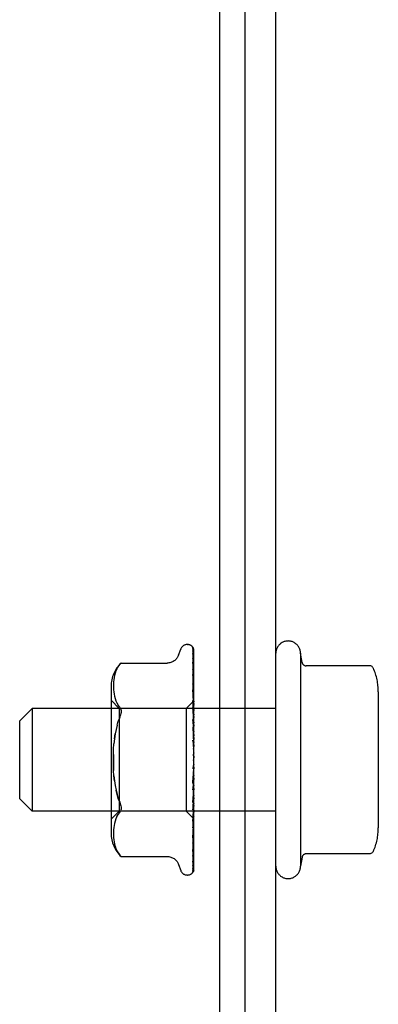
# Model space of a CAD drawing. Header units: inches. Extents: x 0 to 293, y 0 to 190.
# Tile 4 of 104: x 123.195 to 124.07, y 22.647 to 25.051. Entities that reach past the tile are written whole.
import ezdxf

# ---------------------------------------------------------------- set-up
doc = ezdxf.new("R2010")
doc.units = ezdxf.units.IN
doc.header["$LTSCALE"] = 16.12069
doc.header["$MEASUREMENT"] = 0
doc.linetypes.add('HIDDEN', pattern=[0.2, 0.1, -0.1])
doc.layers.get('0').update_dxf_attribs({"linetype": 'CONTINUOUS'})
doc.layers.add('DEFAULT_2', color=8, linetype='HIDDEN')

msp = doc.modelspace()

# ---------------------------------------------------------------- linework, layer by layer
at = {"color": 7, "linetype": 'Continuous'}
for p, q in [((123.6823, 38.2442), (123.6823, 20.4317)), ((123.7448, 20.4942), (123.7448, 38.1192))]:
    msp.add_line(p, q, dxfattribs=at)
at = {"color": 3, "linetype": 'Continuous'}
msp.add_line((123.8198, 20.2442), (123.8198, 38.1242), dxfattribs=at)
at = {"layer": 'DEFAULT_2', "color": 8, "linetype": 'HIDDEN'}
for p, q in [((123.5821, 23.4995), (123.5876, 23.5145)), ((123.6033, 23.5255), (123.6041, 23.5255)), ((123.616, 23.5197), (123.616, 23.5198)), ((123.617, 23.5037), (123.6171, 23.5028)), ((123.6171, 23.5163), (123.619, 23.3863)), ((123.6171, 23.5084), (123.619, 23.3836)), ((123.6198, 23.2534), (123.6198, 23.5139)), ((123.8798, 23.5042), (123.8798, 22.9842)), ((123.8838, 23.4819), (123.8798, 23.5042)), ((123.442, 23.4802), (123.4421, 23.4803)), ((123.4421, 23.4803), (123.5546, 23.4803)), ((123.6171, 23.5028), (123.619, 23.3799)), ((123.6171, 23.4908), (123.619, 23.3746)), ((123.6171, 23.4822), (123.6171, 23.4818)), ((123.6171, 23.4818), (123.619, 23.3686)), ((123.4275, 23.4556), (123.426, 23.4501)), ((123.4295, 23.461), (123.4275, 23.4555)), ((123.432, 23.4663), (123.4295, 23.4609)), ((123.6171, 23.4645), (123.6171, 23.4644)), ((123.6171, 23.4644), (123.619, 23.3609)), ((124.0485, 23.4736), (123.8937, 23.4736)), ((123.4236, 23.4344), (123.4233, 23.4293)), ((123.4241, 23.4395), (123.4236, 23.4343)), ((123.4249, 23.4448), (123.4241, 23.4394)), ((123.426, 23.4501), (123.4249, 23.4447)), ((123.6179, 23.4459), (123.6171, 23.4523)), ((123.6171, 23.4522), (123.619, 23.3528)), ((123.6198, 23.429), (123.6191, 23.4349)), ((123.4177, 23.4238), (123.4177, 23.0646)), ((123.4233, 23.4294), (123.4233, 23.4245)), ((123.4233, 23.4246), (123.4233, 23.4197)), ((123.4233, 23.4198), (123.4236, 23.4149)), ((123.4236, 23.4149), (123.4241, 23.4099)), ((123.4241, 23.4099), (123.4249, 23.4047)), ((123.6171, 23.43), (123.619, 23.343)), ((123.6171, 23.4149), (123.6171, 23.4151)), ((123.6171, 23.4151), (123.619, 23.3331)), ((123.6183, 23.4033), (123.6171, 23.4149)), ((124.0698, 23.4104), (124.0698, 23.0781)), ((123.4377, 23.3695), (123.4177, 23.3895)), ((123.4249, 23.4048), (123.426, 23.3993)), ((123.426, 23.3994), (123.4275, 23.3938)), ((123.4275, 23.3939), (123.4295, 23.3883)), ((123.4295, 23.3883), (123.432, 23.3829)), ((123.6196, 23.3883), (123.6008, 23.3695)), ((123.6171, 23.3888), (123.619, 23.3215)), ((123.6196, 23.3883), (123.619, 23.3876)), ((123.6198, 23.3881), (123.619, 23.3875)), ((123.619, 23.3875), (123.619, 23.3876)), ((123.619, 23.3863), (123.619, 23.3862)), ((123.6198, 23.3863), (123.619, 23.3837)), ((123.619, 23.3836), (123.619, 23.3837)), ((123.6198, 23.3885), (123.6196, 23.3883)), ((123.1948, 23.3392), (123.2248, 23.3692)), ((123.8198, 23.3692), (123.2248, 23.3692)), ((123.2248, 23.3692), (123.2248, 23.1192)), ((123.432, 23.3829), (123.4351, 23.3778)), ((123.4387, 23.3729), (123.4351, 23.3778)), ((123.6008, 23.3695), (123.4377, 23.3695)), ((123.4377, 23.3695), (123.4377, 23.119)), ((123.6008, 23.3695), (123.6008, 23.119)), ((123.6171, 23.3715), (123.6171, 23.3718)), ((123.6171, 23.3718), (123.619, 23.3101)), ((123.6198, 23.343), (123.6171, 23.3715)), ((123.619, 23.3799), (123.619, 23.3797)), ((123.6198, 23.3773), (123.619, 23.3797)), ((123.6198, 23.379), (123.619, 23.3749)), ((123.619, 23.3746), (123.619, 23.3749)), ((123.619, 23.3686), (123.619, 23.3685)), ((123.619, 23.3685), (123.619, 23.3684)), ((123.6198, 23.3643), (123.619, 23.3684)), ((123.6198, 23.3668), (123.619, 23.3613)), ((123.619, 23.3609), (123.619, 23.3613)), ((123.1948, 23.1492), (123.1948, 23.3392)), ((123.4324, 23.329), (123.4353, 23.3388)), ((123.4387, 23.3477), (123.4353, 23.3387)), ((123.4387, 23.3477), (123.4399, 23.351)), ((123.6171, 23.3424), (123.619, 23.2971)), ((123.619, 23.3528), (123.619, 23.3525)), ((123.6198, 23.347), (123.619, 23.3525)), ((123.6198, 23.3502), (123.619, 23.3435)), ((123.619, 23.343), (123.619, 23.3435)), ((123.6171, 23.3235), (123.6171, 23.3238)), ((123.6171, 23.3238), (123.619, 23.2847)), ((123.6171, 23.3235), (123.6198, 23.2938)), ((123.619, 23.3331), (123.619, 23.3327)), ((123.6198, 23.326), (123.619, 23.3327)), ((123.6198, 23.3298), (123.619, 23.322)), ((123.619, 23.3215), (123.619, 23.322)), ((123.4261, 23.2954), (123.4277, 23.3072)), ((123.6171, 23.2922), (123.619, 23.2706)), ((123.619, 23.3101), (123.619, 23.3098)), ((123.6198, 23.3021), (123.619, 23.3098)), ((123.6198, 23.3062), (123.619, 23.2978)), ((123.619, 23.2971), (123.619, 23.2978)), ((123.619, 23.2847), (123.619, 23.2844)), ((123.6198, 23.276), (123.619, 23.2844)), ((123.6198, 23.2805), (123.619, 23.2717)), ((123.619, 23.2706), (123.619, 23.2717)), ((123.6198, 23.2488), (123.619, 23.2576)), ((123.6198, 23.2534), (123.619, 23.2445)), ((123.6198, 22.974), (123.6198, 23.2488)), ((123.6171, 23.1901), (123.6198, 23.22)), ((123.619, 23.2172), (123.6171, 23.19)), ((123.6198, 23.2214), (123.619, 23.2303)), ((123.6198, 23.226), (123.619, 23.2173)), ((123.619, 23.2172), (123.619, 23.2173)), ((123.619, 23.2044), (123.6171, 23.1708)), ((123.619, 23.1909), (123.6171, 23.1402)), ((123.619, 23.2044), (123.619, 23.2036)), ((123.6198, 23.1949), (123.619, 23.2036)), ((123.6198, 23.1992), (123.619, 23.1912)), ((123.619, 23.1909), (123.619, 23.1912)), ((123.6171, 23.19), (123.6171, 23.1901)), ((123.619, 23.1789), (123.6171, 23.1223)), ((123.6171, 23.1405), (123.6198, 23.1698)), ((123.619, 23.1789), (123.619, 23.1783)), ((123.6198, 23.1701), (123.619, 23.1783)), ((123.6198, 23.1741), (123.619, 23.1669)), ((123.619, 23.1666), (123.619, 23.1669)), ((123.1948, 23.1492), (123.2248, 23.1192)), ((123.619, 23.1666), (123.6171, 23.0943)), ((123.619, 23.1559), (123.6171, 23.0783)), ((123.619, 23.1451), (123.6171, 23.0539)), ((123.619, 23.1559), (123.619, 23.1553)), ((123.6198, 23.1481), (123.619, 23.1553)), ((123.6198, 23.1515), (123.619, 23.1454)), ((123.619, 23.1451), (123.619, 23.1454)), ((123.8198, 23.1192), (123.2248, 23.1192)), ((123.4377, 23.119), (123.4177, 23.099)), ((123.6008, 23.119), (123.4377, 23.119)), ((123.6198, 23.1), (123.6008, 23.119)), ((123.6171, 23.1402), (123.6171, 23.1405)), ((123.619, 23.136), (123.6171, 23.0404)), ((123.619, 23.1273), (123.6171, 23.0204)), ((123.619, 23.1202), (123.6171, 23.0098)), ((123.6188, 23.1112), (123.6198, 23.1221)), ((123.619, 23.136), (123.619, 23.1356)), ((123.6198, 23.1294), (123.619, 23.1356)), ((123.6198, 23.1323), (123.619, 23.1275)), ((123.619, 23.1273), (123.619, 23.1275)), ((123.619, 23.1202), (123.619, 23.1198)), ((123.6198, 23.115), (123.619, 23.1198)), ((123.4275, 23.0946), (123.426, 23.0891)), ((123.4295, 23.1002), (123.4275, 23.0946)), ((123.432, 23.1056), (123.4295, 23.1001)), ((123.619, 23.1136), (123.6171, 22.995)), ((123.6171, 23.0946), (123.6188, 23.1112)), ((123.619, 23.1088), (123.6171, 22.9877)), ((123.619, 23.1048), (123.6171, 22.9786)), ((123.619, 23.1023), (123.6171, 22.9749)), ((123.619, 23.1009), (123.6171, 22.9718)), ((123.6198, 23.1171), (123.619, 23.1138)), ((123.619, 23.1136), (123.619, 23.1138)), ((123.619, 23.1088), (123.619, 23.1086)), ((123.6198, 23.1052), (123.619, 23.1086)), ((123.6198, 23.1065), (123.619, 23.1049)), ((123.619, 23.1048), (123.619, 23.1049)), ((123.619, 23.1023), (123.619, 23.1022)), ((123.6198, 23.1004), (123.619, 23.1022)), ((123.6198, 23.1), (123.619, 23.1009)), ((123.4236, 23.0736), (123.4233, 23.0687)), ((123.4241, 23.0786), (123.4236, 23.0736)), ((123.4249, 23.0837), (123.4241, 23.0786)), ((123.426, 23.0891), (123.4249, 23.0837)), ((123.6171, 23.0943), (123.6171, 23.0946)), ((123.6183, 23.0649), (123.6192, 23.0728)), ((123.6192, 23.0728), (123.6198, 23.0789)), ((123.4233, 23.0688), (123.4233, 23.0639)), ((123.4233, 23.064), (123.4233, 23.0591)), ((123.4233, 23.0592), (123.4236, 23.0541)), ((123.4236, 23.0542), (123.4241, 23.049)), ((123.4241, 23.0491), (123.4249, 23.0437)), ((123.6171, 23.0539), (123.6171, 23.054)), ((123.4249, 23.0438), (123.426, 23.0383)), ((123.426, 23.0384), (123.4275, 23.0329)), ((123.4275, 23.033), (123.4295, 23.0275)), ((123.4295, 23.0275), (123.432, 23.0222)), ((123.6183, 23.0294), (123.6191, 23.0362)), ((123.6191, 23.0362), (123.6198, 23.0417)), ((123.4387, 23.0121), (123.435, 23.0171)), ((123.4401, 23.0105), (123.4387, 23.0121)), ((123.4412, 23.0092), (123.4418, 23.0086)), ((123.4421, 23.0082), (123.4416, 23.0088)), ((123.4421, 23.0082), (123.5546, 23.0082)), ((123.6171, 23.0204), (123.6171, 23.0204)), ((123.6171, 23.0204), (123.6171, 23.0203)), ((123.6171, 23.0098), (123.6171, 23.0094)), ((123.8838, 23.0065), (123.8798, 22.9842)), ((124.0485, 23.0148), (123.8937, 23.0148)), ((123.5821, 22.989), (123.5876, 22.974)), ((123.617, 22.9866), (123.6169, 22.9866)), ((123.6171, 22.995), (123.6171, 22.9944)), ((123.6033, 22.963), (123.6041, 22.963)), ((123.6149, 22.9672), (123.615, 22.9673))]:
    msp.add_line(p, q, dxfattribs=at)
for points in [[(123.616, 23.5198), (123.616, 23.5198), (123.616, 23.5198), (123.6161, 23.5196), (123.6163, 23.5194), (123.6164, 23.5191), (123.6166, 23.5188), (123.6167, 23.5184), (123.6169, 23.518), (123.617, 23.5176), (123.6171, 23.5171), (123.6171, 23.5166), (123.6171, 23.5163)], [(123.6198, 23.5134), (123.6197, 23.5136), (123.6195, 23.5142), (123.6192, 23.5149), (123.6189, 23.5155), (123.6186, 23.5161), (123.6183, 23.5166), (123.618, 23.5171), (123.6176, 23.5176), (123.6173, 23.5181), (123.6171, 23.5185), (123.6168, 23.5188), (123.6165, 23.5191), (123.6163, 23.5194), (123.616, 23.5197)], [(123.6167, 23.5166), (123.6168, 23.5163), (123.617, 23.5157), (123.6171, 23.5151), (123.6171, 23.5145)], [(123.6198, 23.5059), (123.6197, 23.5062), (123.6193, 23.508), (123.6189, 23.5097), (123.6185, 23.5113), (123.618, 23.5128), (123.6176, 23.5143), (123.6171, 23.5157), (123.6167, 23.5166)], [(123.6168, 23.51), (123.6168, 23.5101), (123.6168, 23.5101), (123.6168, 23.5101), (123.6169, 23.5099), (123.617, 23.5096), (123.6171, 23.5091), (123.6171, 23.5086), (123.6171, 23.5084)], [(123.6174, 23.509), (123.617, 23.5097), (123.6169, 23.5099), (123.6168, 23.51)], [(123.6198, 23.4887), (123.6195, 23.4905), (123.6191, 23.493), (123.6187, 23.4954), (123.6183, 23.4977), (123.6178, 23.5), (123.6174, 23.5022), (123.617, 23.5037)], [(123.6198, 23.5139), (123.6197, 23.5142), (123.6192, 23.5155), (123.6187, 23.5168), (123.618, 23.5179), (123.6172, 23.5192)], [(123.6198, 23.5041), (123.6195, 23.5047), (123.6193, 23.5054), (123.619, 23.506), (123.6188, 23.5065), (123.6185, 23.5071), (123.6182, 23.5076), (123.6179, 23.5081), (123.6177, 23.5086), (123.6174, 23.509)], [(123.442, 23.4802), (123.4417, 23.4799), (123.4413, 23.4794), (123.4406, 23.4786), (123.4397, 23.4776), (123.4387, 23.4764)], [(123.4387, 23.4764), (123.4397, 23.4776), (123.4406, 23.4786), (123.4413, 23.4794), (123.4417, 23.4799)], [(123.5821, 23.4995), (123.5814, 23.4977), (123.5806, 23.496), (123.5797, 23.4944), (123.5786, 23.4928), (123.5775, 23.4912), (123.5762, 23.4897), (123.5747, 23.4882), (123.5731, 23.4868), (123.5714, 23.4856), (123.5696, 23.4844), (123.5676, 23.4833), (123.5655, 23.4824), (123.5633, 23.4816), (123.5609, 23.481), (123.5585, 23.4805), (123.5559, 23.4803), (123.5547, 23.4803)], [(123.6171, 23.4914), (123.6171, 23.4915), (123.617, 23.4915), (123.6171, 23.4914), (123.6171, 23.4912), (123.6171, 23.4909)], [(123.618, 23.4894), (123.6175, 23.4905), (123.6173, 23.491), (123.6171, 23.4913), (123.6171, 23.4914)], [(123.6198, 23.4628), (123.6195, 23.4648), (123.6191, 23.4679), (123.6187, 23.471), (123.6183, 23.474), (123.6179, 23.4771), (123.6174, 23.4801), (123.6171, 23.4822)], [(123.6198, 23.4855), (123.6196, 23.4858), (123.6193, 23.4866), (123.619, 23.4874), (123.6187, 23.4881), (123.6184, 23.4888), (123.618, 23.4894)], [(123.432, 23.4663), (123.435, 23.4714), (123.4387, 23.4764)], [(123.618, 23.4623), (123.6177, 23.4629), (123.6175, 23.4634), (123.6173, 23.4639), (123.6172, 23.4642), (123.6171, 23.4644), (123.6171, 23.4645)], [(123.6198, 23.4582), (123.6197, 23.4584), (123.6193, 23.4593), (123.619, 23.4602), (123.6186, 23.4609), (123.618, 23.4623)], [(124.0576, 23.4677), (124.0568, 23.4691), (124.0558, 23.4705), (124.0545, 23.4716), (124.0531, 23.4725), (124.0515, 23.4732), (124.0498, 23.4735), (124.0485, 23.4736)], [(123.6191, 23.4349), (123.6187, 23.4385), (123.6179, 23.4459)], [(123.6182, 23.4268), (123.6179, 23.4274), (123.6177, 23.4281), (123.6175, 23.4287), (123.6173, 23.4292), (123.6172, 23.4296), (123.6171, 23.4298), (123.6171, 23.43)], [(123.6198, 23.4232), (123.6196, 23.4237), (123.6192, 23.4245), (123.6189, 23.4253), (123.6182, 23.4268)], [(123.6198, 23.3819), (123.6197, 23.3821), (123.6193, 23.3829), (123.619, 23.3837), (123.6186, 23.3845), (123.6182, 23.3852), (123.6179, 23.386), (123.6176, 23.3867), (123.6174, 23.3874), (123.6172, 23.388), (123.6172, 23.3885), (123.6171, 23.3888)], [(123.6198, 23.3886), (123.6195, 23.391), (123.6183, 23.4033)], [(123.6198, 23.3875), (123.6195, 23.3871), (123.6193, 23.3868), (123.6191, 23.3866), (123.619, 23.3864), (123.619, 23.3863), (123.619, 23.3863)], [(123.6198, 23.3854), (123.6196, 23.3857), (123.6194, 23.3859), (123.6192, 23.3861), (123.619, 23.3862)], [(123.6198, 23.3836), (123.6195, 23.3835), (123.6193, 23.3834), (123.6191, 23.3834), (123.619, 23.3835), (123.619, 23.3836)], [(123.4387, 23.3729), (123.4399, 23.3711), (123.4409, 23.3691), (123.4416, 23.367), (123.442, 23.3647), (123.4421, 23.3623), (123.442, 23.3597), (123.4416, 23.357), (123.4409, 23.3541), (123.4399, 23.351)], [(123.6198, 23.3816), (123.6195, 23.3812), (123.6193, 23.3808), (123.6191, 23.3805), (123.619, 23.3802), (123.619, 23.3799), (123.619, 23.3799)], [(123.6198, 23.374), (123.6195, 23.374), (123.6193, 23.3741), (123.6191, 23.3742), (123.619, 23.3744), (123.619, 23.3746)], [(123.6198, 23.3708), (123.6195, 23.3703), (123.6193, 23.3699), (123.6191, 23.3695), (123.619, 23.3691), (123.619, 23.3688), (123.619, 23.3686)], [(123.6198, 23.3598), (123.6195, 23.3599), (123.6193, 23.3601), (123.6191, 23.3603), (123.619, 23.3606), (123.619, 23.3609)], [(123.6198, 23.3357), (123.6197, 23.3358), (123.6194, 23.3364), (123.6191, 23.3371), (123.6188, 23.3377), (123.6184, 23.3383), (123.6181, 23.339), (123.6178, 23.3397), (123.6175, 23.3404), (123.6173, 23.3411), (123.6172, 23.3418), (123.6171, 23.3423), (123.6171, 23.3424)], [(123.6198, 23.3554), (123.6195, 23.3548), (123.6193, 23.3543), (123.6191, 23.3538), (123.619, 23.3533), (123.619, 23.3529), (123.619, 23.3528)], [(123.6198, 23.3413), (123.6195, 23.3416), (123.6193, 23.3419), (123.6191, 23.3422), (123.619, 23.3426), (123.619, 23.343)], [(123.6198, 23.336), (123.6195, 23.3354), (123.6193, 23.3348), (123.6191, 23.3342), (123.619, 23.3337), (123.619, 23.3332), (123.619, 23.3331)], [(123.4324, 23.329), (123.4298, 23.3185), (123.4277, 23.3072), (123.4261, 23.2954), (123.4248, 23.2831)], [(123.6198, 23.3194), (123.6195, 23.3197), (123.6193, 23.3201), (123.6191, 23.3205), (123.619, 23.321), (123.619, 23.3215)], [(123.6198, 23.3133), (123.6195, 23.3127), (123.6193, 23.3121), (123.6191, 23.3114), (123.619, 23.3109), (123.619, 23.3103), (123.619, 23.3101)], [(123.6188, 23.288), (123.6185, 23.2885), (123.6182, 23.289), (123.6179, 23.2896), (123.6176, 23.2902), (123.6174, 23.2909), (123.6172, 23.2915), (123.6171, 23.2922)], [(123.6198, 23.2864), (123.6196, 23.2867), (123.6193, 23.2871), (123.6188, 23.288)], [(123.6198, 23.2947), (123.6195, 23.2952), (123.6193, 23.2956), (123.6191, 23.2961), (123.619, 23.2967), (123.619, 23.2971)], [(123.6198, 23.2881), (123.6195, 23.2875), (123.6193, 23.2868), (123.6191, 23.2862), (123.619, 23.2856), (123.619, 23.285), (123.619, 23.2847)], [(123.4261, 23.1931), (123.4248, 23.2054), (123.4239, 23.2181), (123.4234, 23.2311), (123.4233, 23.2442), (123.4234, 23.2574), (123.4239, 23.2704), (123.4248, 23.2831)], [(123.6198, 23.2683), (123.6195, 23.2688), (123.6193, 23.2693), (123.6191, 23.2699), (123.619, 23.2705), (123.619, 23.2706)], [(123.4234, 23.2574), (123.4233, 23.2442), (123.4234, 23.2311), (123.4239, 23.2181)], [(123.6198, 23.2613), (123.6195, 23.2607), (123.6193, 23.2601), (123.6191, 23.2595), (123.619, 23.2588), (123.619, 23.2582), (123.619, 23.2576)], [(123.6198, 23.2409), (123.6195, 23.2415), (123.6193, 23.2421), (123.6191, 23.2427), (123.619, 23.2433), (123.619, 23.2439), (123.619, 23.2445)], [(123.6172, 23.2226), (123.6173, 23.2231), (123.6175, 23.2237), (123.6178, 23.2242), (123.618, 23.2247), (123.6182, 23.2251), (123.6185, 23.2255), (123.6187, 23.2258), (123.6189, 23.226)], [(123.6191, 23.232), (123.6188, 23.2306), (123.6185, 23.2291), (123.6182, 23.2275), (123.6179, 23.2259), (123.6176, 23.2243), (123.6173, 23.2228)], [(123.6189, 23.226), (123.6192, 23.2265), (123.6194, 23.2267), (123.6196, 23.227), (123.6198, 23.2273)], [(123.6191, 23.232), (123.619, 23.2316), (123.619, 23.2309), (123.619, 23.2303)], [(123.6198, 23.2137), (123.6195, 23.2143), (123.6193, 23.2149), (123.6191, 23.2155), (123.619, 23.2161), (123.619, 23.2167), (123.619, 23.2172)], [(123.6198, 23.2339), (123.6195, 23.2333), (123.6193, 23.2328), (123.6191, 23.2322), (123.6191, 23.232)], [(123.4248, 23.2054), (123.4261, 23.1931), (123.4277, 23.1812), (123.4298, 23.17), (123.4324, 23.1594), (123.4353, 23.1497), (123.4387, 23.1408)], [(123.6198, 23.2068), (123.6195, 23.2063), (123.6193, 23.2058), (123.6191, 23.2053), (123.619, 23.2047), (123.619, 23.2044)], [(123.6198, 23.1875), (123.6195, 23.1882), (123.6193, 23.1888), (123.6191, 23.1894), (123.619, 23.19), (123.619, 23.1906), (123.619, 23.1909)], [(123.4387, 23.1408), (123.4353, 23.1497), (123.4324, 23.1595), (123.4298, 23.17)], [(123.619, 23.187), (123.619, 23.1868), (123.6189, 23.1867), (123.6188, 23.1866), (123.6186, 23.1866), (123.6184, 23.1866), (123.6182, 23.1867), (123.618, 23.1869), (123.6178, 23.1872), (123.6176, 23.1875), (123.6174, 23.1879), (123.6172, 23.1884), (123.6172, 23.189), (123.6171, 23.1895), (123.6171, 23.19)], [(123.6171, 23.1708), (123.6172, 23.1713), (123.6173, 23.172), (123.6175, 23.1727), (123.6178, 23.1734), (123.6181, 23.174), (123.6184, 23.1746), (123.6187, 23.1752), (123.6193, 23.1763)], [(123.6198, 23.1811), (123.6195, 23.1807), (123.6193, 23.1803), (123.6191, 23.1798), (123.619, 23.1793), (123.619, 23.1789)], [(123.6193, 23.1763), (123.6196, 23.1769), (123.6198, 23.1772)], [(123.6198, 23.1635), (123.6195, 23.1641), (123.6193, 23.1647), (123.6191, 23.1653), (123.619, 23.1658), (123.619, 23.1664), (123.619, 23.1666)], [(123.6198, 23.1577), (123.6195, 23.1574), (123.6193, 23.1571), (123.6191, 23.1567), (123.619, 23.1563), (123.619, 23.1559)], [(123.6198, 23.1423), (123.6195, 23.1429), (123.6193, 23.1435), (123.6191, 23.144), (123.619, 23.1445), (123.619, 23.145), (123.619, 23.1451)], [(123.4387, 23.1408), (123.4399, 23.1375), (123.4409, 23.1344), (123.4416, 23.1315), (123.442, 23.1288), (123.4421, 23.1262), (123.442, 23.1238), (123.4416, 23.1215)], [(123.4387, 23.1155), (123.4399, 23.1173), (123.4409, 23.1194), (123.4416, 23.1215)], [(123.6171, 23.1223), (123.6171, 23.1224), (123.6172, 23.1229), (123.6173, 23.1235), (123.6175, 23.1241), (123.6177, 23.1248), (123.618, 23.1255), (123.6184, 23.1262), (123.6187, 23.1269), (123.6191, 23.1277), (123.6194, 23.1284), (123.6198, 23.1292)], [(123.6198, 23.1374), (123.6195, 23.1373), (123.6193, 23.137), (123.6191, 23.1368), (123.619, 23.1364), (123.619, 23.136)], [(123.6198, 23.1248), (123.6195, 23.1254), (123.6193, 23.1259), (123.6191, 23.1264), (123.619, 23.1268), (123.619, 23.1272), (123.619, 23.1273)], [(123.6198, 23.121), (123.6195, 23.121), (123.6193, 23.1208), (123.6191, 23.1207), (123.619, 23.1204), (123.619, 23.1202)], [(123.432, 23.1055), (123.4351, 23.1107), (123.4387, 23.1155)], [(123.6198, 23.1117), (123.6195, 23.1121), (123.6193, 23.1126), (123.6191, 23.113), (123.619, 23.1133), (123.619, 23.1136), (123.619, 23.1136)], [(123.6198, 23.1091), (123.6195, 23.1091), (123.6193, 23.1091), (123.6191, 23.1091), (123.619, 23.1089), (123.619, 23.1088)], [(123.6198, 23.1033), (123.6195, 23.1037), (123.6193, 23.104), (123.6191, 23.1043), (123.619, 23.1046), (123.619, 23.1047), (123.619, 23.1048)], [(123.6198, 23.102), (123.6195, 23.1021), (123.6193, 23.1023), (123.6191, 23.1023), (123.619, 23.1023), (123.619, 23.1023), (123.619, 23.1023)], [(123.6198, 23.1009), (123.6196, 23.1008), (123.6194, 23.1008), (123.6192, 23.1009), (123.619, 23.1009)], [(123.6171, 23.0783), (123.6171, 23.0785), (123.6172, 23.0789), (123.6173, 23.0794), (123.6175, 23.0799), (123.6177, 23.0805), (123.618, 23.0811), (123.6183, 23.0818)], [(123.6183, 23.0818), (123.6189, 23.0833), (123.6193, 23.084), (123.6196, 23.0848), (123.6198, 23.0852)], [(123.6171, 23.054), (123.6175, 23.0569), (123.6183, 23.0649)], [(123.6188, 23.0446), (123.6192, 23.0454), (123.6195, 23.0463), (123.6198, 23.0469)], [(123.6171, 23.0404), (123.6171, 23.0404), (123.6172, 23.0406), (123.6172, 23.0409), (123.6174, 23.0413), (123.6176, 23.0419), (123.6179, 23.0425), (123.6182, 23.0431), (123.6188, 23.0446)], [(123.6171, 23.0203), (123.6174, 23.0227), (123.6183, 23.0294)], [(123.432, 23.0222), (123.435, 23.0171), (123.4387, 23.0121)], [(123.4398, 23.0108), (123.4403, 23.0102), (123.4408, 23.0097)], [(123.4412, 23.0092), (123.4407, 23.0098), (123.4401, 23.0105)], [(123.442, 23.0083), (123.4421, 23.0082), (123.4421, 23.0082)], [(123.5547, 23.0082), (123.5559, 23.0082), (123.5585, 23.0079), (123.5609, 23.0075), (123.5633, 23.0069), (123.5655, 23.0061), (123.5676, 23.0052), (123.5696, 23.0041), (123.5714, 23.0029), (123.5731, 23.0016), (123.5747, 23.0003), (123.5762, 22.9988), (123.5775, 22.9973), (123.5786, 22.9957), (123.5797, 22.9941), (123.5806, 22.9924), (123.5814, 22.9908), (123.5821, 22.989)], [(123.6171, 22.9944), (123.6174, 22.9963), (123.6179, 22.9989), (123.6183, 23.0016), (123.6187, 23.0043), (123.6191, 23.007), (123.6195, 23.0098), (123.6198, 23.0117)], [(123.6171, 23.0094), (123.6171, 23.0095), (123.6172, 23.0096), (123.6173, 23.0099), (123.6175, 23.0104), (123.6177, 23.0109)], [(123.6177, 23.0109), (123.6183, 23.0122), (123.6187, 23.0129), (123.619, 23.0137), (123.6194, 23.0146), (123.6197, 23.0155), (123.6198, 23.0156)], [(124.0576, 23.0208), (124.0568, 23.0193), (124.0558, 23.018), (124.0545, 23.0169), (124.0531, 23.016), (124.0515, 23.0153), (124.0498, 23.0149), (124.0485, 23.0148)], [(123.6159, 22.9682), (123.6165, 22.9691), (123.6172, 22.9703), (123.6178, 22.9715), (123.6184, 22.9729), (123.6189, 22.9743), (123.6193, 22.9757), (123.6198, 22.9774)], [(123.6171, 22.9749), (123.6171, 22.9745), (123.617, 22.974), (123.6169, 22.9735), (123.6168, 22.973), (123.6167, 22.9727), (123.6166, 22.9725), (123.6165, 22.9724), (123.6165, 22.9724)], [(123.6166, 22.9726), (123.617, 22.9732), (123.6172, 22.9735), (123.6175, 22.974), (123.6178, 22.9744), (123.6181, 22.975), (123.6184, 22.9755), (123.6187, 22.9761), (123.6191, 22.9767), (123.6193, 22.9774), (123.6196, 22.9781), (123.6198, 22.9785)], [(123.6169, 22.9772), (123.6173, 22.9785), (123.6177, 22.9803), (123.6182, 22.9822), (123.6186, 22.9842), (123.6191, 22.9862), (123.6195, 22.9883), (123.6198, 22.99)], [(123.6169, 22.9866), (123.617, 22.9867), (123.6171, 22.987), (123.6173, 22.9873)], [(123.6171, 22.9786), (123.6171, 22.978), (123.617, 22.9775), (123.6169, 22.9772)], [(123.6171, 22.9877), (123.6171, 22.9874), (123.617, 22.987), (123.617, 22.9867), (123.617, 22.9866)], [(123.6173, 22.9873), (123.6178, 22.9882), (123.6181, 22.9887), (123.6184, 22.9893), (123.6187, 22.9899), (123.619, 22.9906), (123.6193, 22.9912), (123.6195, 22.992), (123.6198, 22.9926)], [(123.6198, 22.974), (123.6192, 22.9727), (123.6186, 22.9715), (123.618, 22.9705), (123.6174, 22.9696), (123.6168, 22.9689), (123.6162, 22.9683), (123.6157, 22.9678), (123.6154, 22.9675), (123.6151, 22.9673), (123.615, 22.9672), (123.6149, 22.9672)], [(123.6171, 22.9718), (123.6171, 22.9716), (123.6171, 22.971), (123.617, 22.9705), (123.6168, 22.9699), (123.6166, 22.9694), (123.6164, 22.969), (123.6162, 22.9686), (123.616, 22.9683), (123.6159, 22.9682)], [(123.6165, 22.9724), (123.6165, 22.9725), (123.6166, 22.9726)]]:
    msp.add_lwpolyline(points, dxfattribs=at)
for centre, radius, start, end in [((123.8498, 23.5042), 0.03, 359.9957, 180), ((123.6033, 23.5088), 0.0167, 90, 160), ((123.6041, 23.5088), 0.0167, 38.6218, 90), ((123.4953, 23.4238), 0.0776, 133.3008, 180), ((123.8937, 23.4836), 0.01, 189.7805, 270), ((123.9286, 23.4104), 0.1412, 0, 23.95), ((123.9286, 23.0781), 0.1412, 336.05, 360), ((123.4953, 23.0646), 0.0776, 180, 226.6992), ((123.8937, 23.0048), 0.01, 90, 170.2195), ((123.8498, 22.9842), 0.03, 180, 0.0043), ((123.6033, 22.9797), 0.0167, 200, 270), ((123.6041, 22.9797), 0.0167, 270, 340.0516)]:
    msp.add_arc(centre, radius, start, end, dxfattribs=at)

doc.saveas('drawing.dxf')
